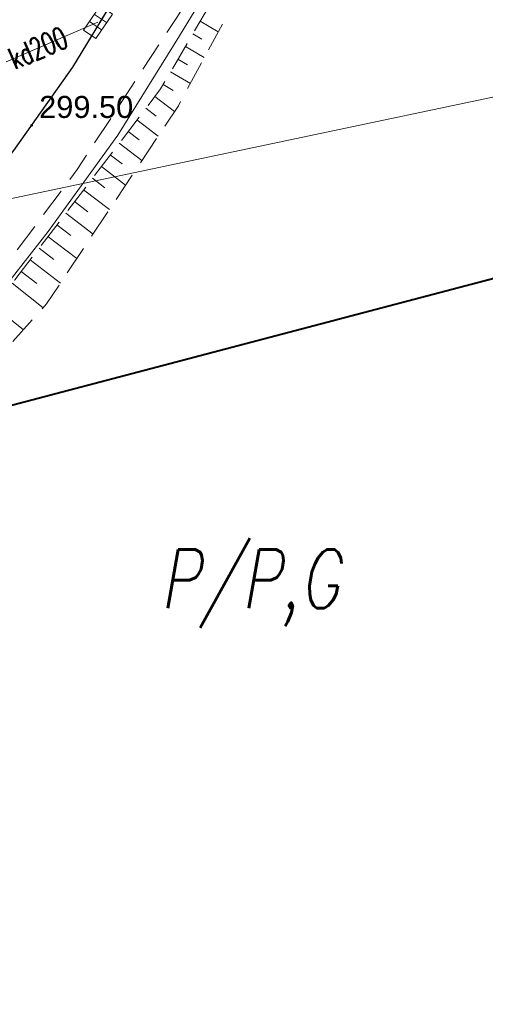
# Model space of a CAD drawing. Header units: metres. Extents: x 6567600 to 13135881, y 5574237 to 11149086.
# Tile 20 of 120: x 6567942 to 6567958, y 5574359 to 5574393. Entities that reach past the tile are written whole.
import ezdxf
from ezdxf.enums import TextEntityAlignment as Align

# ---------------------------------------------------------------- set-up
doc = ezdxf.new("R2010")
doc.units = ezdxf.units.M
doc.linetypes.add('zzzxref_260316$0$_MDCP$0$L_0_03', pattern=[1, 0.5, -0.5])
doc.linetypes.add('zzzxref_260316$0$_MDCP$0$L_0_04', pattern=[1.5, 1, -0.5])
for name, color, linetype, lineweight in [('zzzxref_260316$0$_MDCP$0$EGB_DzialkaEwidencyjna', 7, 'Continuous', 18), ('zzzxref_260316$0$_MDCP$0$EGB_Klasouzytek', 92, 'Continuous', 18), ('zzzxref_260316$0$_MDCP$0$EGB_KonturUzytkuGruntowego', 92, 'Continuous', 18), ('zzzxref_260316$0$_MDCP$0$GES_UrzadzeniaSiecKanalizacyjna_P', 7, 'Continuous', 18), ('zzzxref_260316$0$_MDCP$0$KR_ObiektKarto', 7, 'Continuous', 18), ('zzzxref_260316$0$_MDCP$0$MP_LINIE_REGULAC', 135, 'Continuous', 40), ('zzzxref_260316$0$_MDCP$0$OT_Komunikacja', 7, 'Continuous', 18), ('zzzxref_260316$0$_MDCP$0$OT_Skarpa', 7, 'Continuous', 18), ('zzzxref_260316$0$_MDCP$0$OTRS', 7, 'Continuous', 13), ('zzzxref_260316$0$_MDCP$0$OTRS_O', 7, 'Continuous', 20), ('zzzxref_260316$0$_MDCP$1$GES_PrzewodKanalizacyjny', 36, 'Continuous', 18), ('zzzxref_260316$0$_MDCP$1$GES_PrzewodWodociagowy', 5, 'Continuous', 18)]:
    doc.layers.add(name, color=color, linetype=linetype, lineweight=lineweight)
doc.layers.add('zzzxref_260316$0$PR1183 Chorzów Metalowców V09_TT$0$FORMA - Arch 01 - PZT 1 Strefy', color=7, linetype='Continuous')
doc.styles.add('zzzxref_260316$0$$TD_AUDIT_GENERATED_(9E133)', font='simplex.shx')
doc.styles.add('zzzxref_260316$0$$TD_AUDIT_GENERATED_(9E16A)', font='arial.ttf', dxfattribs={"width": 0.9})
doc.linetypes.add('zzzxref_260316$0$_MDCP$0$L_0_A0_SHX', pattern='A,0,-0.25,-0.5,-0.5,-0.5,[4,GML_DCP.shx,S=0.05,R=0,X=0,Y=0],-0.5,-0.5,-0.5,-0.25', length=3.5)

# ---------------------------------------------------------------- blocks, each defined once
blk = doc.blocks.new('zzzxref_260316$0$_MDCP$0$OTRS')
at = {"layer": 'zzzxref_260316$0$_MDCP$0$OTRS', "color": 0, "lineweight": -3, "const_width": 0.09}
blk.add_lwpolyline([(-0.045, 0, 1), (0.045, 0, 1)], format="xyb", close=True, dxfattribs=at)
at = {"layer": 'zzzxref_260316$0$_MDCP$0$OTRS_O', "color": 0, "style": 'zzzxref_260316$0$$TD_AUDIT_GENERATED_(9E16A)'}
blk.add_attdef('RZEDNA', (0.514, 0.515), '', height=1.5, dxfattribs=at)
blk = doc.blocks.new('zzzxref_260316$0$_MDCP$0$other_SUKK')
at = {"color": 0, "linetype": 'Continuous', "lineweight": 18, "flags": 128}
blk.add_lwpolyline([(1, 0.5), (1, -0.5), (-1, -0.5), (-1, 0.5), (1, 0.5)], close=True, dxfattribs=at)
for points in [[(-0.3, 0.5), (-0.3, -0.5)], [(0.3, 0.5), (0.3, -0.5)]]:
    blk.add_lwpolyline(points, dxfattribs=at)
blk = doc.blocks.new('zzzxref_260316')
at = {"layer": 'zzzxref_260316$0$PR1183 Chorzów Metalowców V09_TT$0$FORMA - Arch 01 - PZT 1 Strefy', "linetype": 'Continuous', "lineweight": 0, "true_color": 0x577933}
h = blk.add_hatch(dxfattribs=at)
h.set_pattern_fill('ANSI31', color=77, scale=3, style=0)
h.set_pattern_definition([(45, (0, 1.2501), (-0.265165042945, 0.265165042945), [])])
h.paths.add_polyline_path([(6567874.014, 5574370.037), (6567903.73, 5574376.76), (6567926.87, 5574389.48), (6567941.769, 5574411.258), (6567945.87, 5574426.93), (6567946.274, 5574439.041), (6567944.961, 5574439.568), (6567943.09, 5574448.275), (6567939.696, 5574459.298), (6567938.856, 5574458.437), (6567945.454, 5574427.738), (6567940.566, 5574426.687), (6567942.208, 5574419.044, -0.198349), (6567940.833, 5574411.513), (6567926.815, 5574391.018), (6567903.433, 5574378.164), (6567873.643, 5574371.762)])
at = {"layer": 'zzzxref_260316$0$_MDCP$0$EGB_DzialkaEwidencyjna', "linetype": 'Continuous', "lineweight": 18}
for p, q in [((6567870.09, 5574563.29), (6567937.22, 5574576.21)), ((6567937.22, 5574576.21), (6567953.2, 5574485.85)), ((6567921.55, 5574569.11), (6567849.51, 5574552.26)), ((6567946.41, 5574443.1), (6567921.55, 5574569.11)), ((6567848.19, 5574557.83), (6567870.09, 5574563.29)), ((6567849.51, 5574552.26), (6567848.19, 5574557.83)), ((6567953.2, 5574485.85), (6567954.34, 5574479.4)), ((6567954.34, 5574479.4), (6567964.63, 5574421.22)), ((6567945.87, 5574426.93), (6567946.41, 5574443.1)), ((6567941.78, 5574411.28), (6567945.87, 5574426.93)), ((6567964.63, 5574421.22), (6567961.98, 5574385.01)), ((6567926.87, 5574389.48), (6567941.78, 5574411.28)), ((6567903.73, 5574376.76), (6567926.87, 5574389.48)), ((6567961.98, 5574385.01), (6567940.38, 5574379.35)), ((6567940.38, 5574379.35), (6567927.03, 5574350.99)), ((6567864.17, 5574367.81), (6567903.73, 5574376.76)), ((6567869.98, 5574345.11), (6567864.17, 5574367.81)), ((6567921.32, 5574359.06), (6567869.98, 5574345.11)), ((6567923.464, 5574348.631), (6567921.32, 5574359.06)), ((6567927.03, 5574350.99), (6567923.464, 5574348.631))]:
    blk.add_line(p, q, dxfattribs=at)
at = {"layer": 'zzzxref_260316$0$_MDCP$0$EGB_Klasouzytek', "lineweight": 18}
blk.add_lwpolyline([(6567937.22, 5574576.21), (6567953.2, 5574485.85), (6567954.34, 5574479.4), (6567964.63, 5574421.22), (6567961.98, 5574385.01), (6567940.38, 5574379.35), (6567928.595, 5574354.314)], dxfattribs=at)
at = {"layer": 'zzzxref_260316$0$_MDCP$0$EGB_KonturUzytkuGruntowego', "linetype": 'zzzxref_260316$0$_MDCP$0$L_0_03', "lineweight": 18}
blk.add_lwpolyline([(6567953.2, 5574485.85), (6567954.34, 5574479.4), (6567964.63, 5574421.22), (6567961.98, 5574385.01), (6567940.38, 5574379.35), (6567928.595, 5574354.314)], dxfattribs=at)
at = {"layer": 'zzzxref_260316$0$_MDCP$0$KR_ObiektKarto', "linetype": 'Continuous', "lineweight": 18, "flags": 128}
for points in [[(6567948.011, 5574392.751), (6567948.627, 5574392.391)], [(6567947.759, 5574392.319), (6567948.074, 5574392.135)], [(6567947.507, 5574391.887), (6567948.153, 5574391.51)], [(6567947.254, 5574391.455), (6567947.585, 5574391.262)], [(6567947.002, 5574391.024), (6567947.679, 5574390.629)], [(6567946.75, 5574390.592), (6567947.096, 5574390.39)], [(6567946.465, 5574390.182), (6567947.137, 5574389.67)], [(6567946.162, 5574389.785), (6567946.511, 5574389.519)], [(6567945.858, 5574389.387), (6567946.582, 5574388.835)], [(6567945.555, 5574388.99), (6567945.93, 5574388.704)], [(6567945.252, 5574388.592), (6567946.027, 5574388.001)], [(6567944.948, 5574388.195), (6567945.349, 5574387.889)], [(6567944.645, 5574387.797), (6567945.472, 5574387.166)], [(6567944.342, 5574387.4), (6567944.768, 5574387.075)], [(6567944.038, 5574387.002), (6567944.917, 5574386.332)], [(6567943.735, 5574386.605), (6567944.187, 5574386.26)], [(6567943.432, 5574386.207), (6567944.362, 5574385.498)], [(6567943.129, 5574385.81), (6567943.606, 5574385.445)], [(6567942.825, 5574385.412), (6567943.807, 5574384.663)], [(6567942.522, 5574385.015), (6567943.026, 5574384.63)], [(6567942.219, 5574384.617), (6567943.252, 5574383.829)], [(6567941.915, 5574384.22), (6567942.445, 5574383.816)], [(6567941.609, 5574383.824), (6567942.659, 5574382.984)], [(6567940.984, 5574383.044), (6567941.99, 5574382.239)]]:
    blk.add_lwpolyline(points, dxfattribs=at)
at = {"layer": 'zzzxref_260316$0$_MDCP$0$MP_LINIE_REGULAC', "linetype": 'Continuous'}
blk.add_lwpolyline([(6567928.454, 5574354.229), (6567940.318, 5574379.339), (6567965.138, 5574385.87)], dxfattribs=at)
at = {"layer": 'zzzxref_260316$0$_MDCP$0$OT_Komunikacja', "linetype": 'zzzxref_260316$0$_MDCP$0$L_0_A0_SHX', "lineweight": 18}
for p, q in [((6567954.473, 5574406.634), (6567957.111, 5574414.196)), ((6567952.944, 5574402.951), (6567954.473, 5574406.634)), ((6567951.238, 5574399.278), (6567952.944, 5574402.951)), ((6567949.364, 5574395.673), (6567951.238, 5574399.278)), ((6567947.313, 5574392.248), (6567949.364, 5574395.673)), ((6567945.207, 5574388.873), (6567947.313, 5574392.248)), ((6567942.835, 5574385.586), (6567945.207, 5574388.873)), ((6567940.392, 5574382.478), (6567942.835, 5574385.586)), ((6567937.746, 5574379.438), (6567940.392, 5574382.478)), ((6567935.054, 5574376.545), (6567937.746, 5574379.438)), ((6567932.132, 5574373.685), (6567935.054, 5574376.545)), ((6567929.174, 5574371.072), (6567932.132, 5574373.685)), ((6567926.012, 5574368.556), (6567929.174, 5574371.072)), ((6567922.741, 5574366.209), (6567926.012, 5574368.556)), ((6567919.37, 5574364.011), (6567922.741, 5574366.209)), ((6567915.985, 5574362.056), (6567919.37, 5574364.011)), ((6567912.426, 5574360.104), (6567915.985, 5574362.056)), ((6567908.821, 5574358.417), (6567912.426, 5574360.104)), ((6567905.144, 5574356.882), (6567908.821, 5574358.417)), ((6567901.362, 5574355.506), (6567905.144, 5574356.882)), ((6567897.522, 5574354.273), (6567901.362, 5574355.506)), ((6567893.734, 5574353.163), (6567897.522, 5574354.273)), ((6567885.988, 5574350.992), (6567893.734, 5574353.163)), ((6567870.564, 5574346.733), (6567885.988, 5574350.992)), ((6567866.341, 5574345.538), (6567870.564, 5574346.733))]:
    blk.add_line(p, q, dxfattribs=at)
at = {"layer": 'zzzxref_260316$0$_MDCP$0$OT_Komunikacja', "linetype": 'Continuous', "lineweight": 18}
for p, q in [((6567954.473, 5574406.634), (6567957.111, 5574414.196)), ((6567952.944, 5574402.951), (6567954.473, 5574406.634)), ((6567951.238, 5574399.278), (6567952.944, 5574402.951)), ((6567949.364, 5574395.673), (6567951.238, 5574399.278)), ((6567947.313, 5574392.248), (6567949.364, 5574395.673)), ((6567945.207, 5574388.873), (6567947.313, 5574392.248)), ((6567942.835, 5574385.586), (6567945.207, 5574388.873)), ((6567940.392, 5574382.478), (6567942.835, 5574385.586)), ((6567937.746, 5574379.438), (6567940.392, 5574382.478)), ((6567935.054, 5574376.545), (6567937.746, 5574379.438)), ((6567932.132, 5574373.685), (6567935.054, 5574376.545)), ((6567929.174, 5574371.072), (6567932.132, 5574373.685)), ((6567926.012, 5574368.556), (6567929.174, 5574371.072)), ((6567922.741, 5574366.209), (6567926.012, 5574368.556)), ((6567919.37, 5574364.011), (6567922.741, 5574366.209)), ((6567915.985, 5574362.056), (6567919.37, 5574364.011)), ((6567912.426, 5574360.104), (6567915.985, 5574362.056)), ((6567908.821, 5574358.417), (6567912.426, 5574360.104)), ((6567905.144, 5574356.882), (6567908.821, 5574358.417)), ((6567901.362, 5574355.506), (6567905.144, 5574356.882)), ((6567897.522, 5574354.273), (6567901.362, 5574355.506)), ((6567893.734, 5574353.163), (6567897.522, 5574354.273)), ((6567885.988, 5574350.992), (6567893.734, 5574353.163)), ((6567870.564, 5574346.733), (6567885.988, 5574350.992)), ((6567866.341, 5574345.538), (6567870.564, 5574346.733))]:
    blk.add_line(p, q, dxfattribs=at)
at = {"layer": 'zzzxref_260316$0$_MDCP$0$OT_Komunikacja', "color": 7, "linetype": 'Continuous', "lineweight": 25, "flags": 128}
blk.add_lwpolyline([(6567945.062, 5574393.494), (6567943.667, 5574391.188), (6567941.714, 5574388.428), (6567939.717, 5574385.726), (6567938.499, 5574384.155), (6567936.766, 5574382.158), (6567934.651, 5574379.867), (6567932.034, 5574377.144), (6567929.626, 5574374.868), (6567927.159, 5574372.769), (6567924.721, 5574370.845), (6567920.178, 5574367.514), (6567919.163, 5574366.875), (6567917.209, 5574365.668), (6567912.846, 5574363.203), (6567908.053, 5574360.812), (6567905.63, 5574359.784), (6567900.842, 5574357.997)], dxfattribs=at)
at = {"layer": 'zzzxref_260316$0$_MDCP$0$OT_Komunikacja', "color": 7, "linetype": 'zzzxref_260316$0$_MDCP$0$L_0_04', "lineweight": 18, "flags": 128}
blk.add_lwpolyline([(6567954.89, 5574468.512), (6567956.089, 5574463.26), (6567957.252, 5574458.143), (6567957.794, 5574455.218), (6567958.727, 5574450.183), (6567959.058, 5574447.861), (6567959.67, 5574442.376), (6567959.67, 5574436.486), (6567959.545, 5574431.99), (6567959.099, 5574427.014), (6567958.044, 5574420.969), (6567957.324, 5574417.445), (6567956.07, 5574412.854), (6567954.526, 5574407.996), (6567952.42, 5574402.809), (6567950.598, 5574398.897), (6567948.007, 5574394.119), (6567947.234, 5574392.908), (6567943.824, 5574387.695), (6567941.21, 5574384.2), (6567938.511, 5574380.967), (6567935.556, 5574377.712), (6567933.248, 5574375.394), (6567930.983, 5574373.286), (6567929, 5574371.503), (6567927.008, 5574369.919), (6567923.991, 5574367.643), (6567920.708, 5574365.356), (6567918.61, 5574364.087), (6567916.996, 5574363.184), (6567918.799, 5574366.142), (6567919.163, 5574366.875), (6567920.178, 5574367.514), (6567924.721, 5574370.845), (6567927.159, 5574372.769), (6567929.626, 5574374.868), (6567932.034, 5574377.144), (6567934.651, 5574379.867), (6567936.766, 5574382.158), (6567938.499, 5574384.155), (6567939.717, 5574385.726), (6567941.714, 5574388.428), (6567943.667, 5574391.188), (6567945.062, 5574393.494), (6567946.829, 5574396.401), (6567947.856, 5574398.247), (6567949.105, 5574400.712), (6567950.226, 5574403.154), (6567951.475, 5574406.082), (6567953.08, 5574410.424), (6567953.824, 5574412.7), (6567954.863, 5574416.361), (6567955.634, 5574419.668), (6567956.001, 5574421.378), (6567956.525, 5574424.251), (6567956.882, 5574426.779), (6567957.102, 5574428.646), (6567957.291, 5574430.461), (6567957.448, 5574433.219), (6567957.584, 5574436.196), (6567957.494, 5574439.375), (6567957.326, 5574443.683), (6567956.865, 5574448.256), (6567955.717, 5574455.051), (6567954.618, 5574460.152), (6567953.982, 5574463.046), (6567953.196, 5574466.527), (6567952.865, 5574468.02), (6567953.104, 5574468.962), (6567953.7, 5574470.618), (6567954.406, 5574471.956), (6567954.979, 5574472.711), (6567955.47, 5574473.02), (6567955.795, 5574470.584)], close=True, dxfattribs=at)
at = {"layer": 'zzzxref_260316$0$_MDCP$0$OT_Skarpa', "color": 7, "linetype": 'zzzxref_260316$0$_MDCP$0$L_0_04', "lineweight": 18, "flags": 128}
blk.add_lwpolyline([(6567955.232, 5574406.177), (6567951.756, 5574398.203), (6567947.269, 5574389.868), (6567942.777, 5574383.115), (6567937.448, 5574377.183), (6567930.261, 5574370.129), (6567925.735, 5574366.886), (6567916.441, 5574361.219), (6567908.061, 5574356.673), (6567903.277, 5574354.979), (6567890.931, 5574351.328), (6567881.688, 5574348.638), (6567870.25, 5574345.423), (6567870.125, 5574346.245), (6567881.513, 5574349.229), (6567890.859, 5574351.844), (6567903.074, 5574355.601), (6567907.897, 5574357.115), (6567916.207, 5574361.546), (6567925.258, 5574367.328), (6567929.831, 5574370.951), (6567936.889, 5574377.931), (6567941.701, 5574383.939), (6567946.663, 5574390.442), (6567951.323, 5574398.426), (6567954.838, 5574406.196), (6567955.936, 5574410.199)], close=True, dxfattribs=at)
at = {"layer": 'zzzxref_260316$0$_MDCP$1$GES_PrzewodKanalizacyjny', "color": 36, "linetype": 'Continuous', "lineweight": 18, "flags": 128}
blk.add_lwpolyline([(6567944.53, 5574392.72), (6567940.45, 5574390.96)], dxfattribs=at)
at = {"layer": 'zzzxref_260316$0$_MDCP$1$GES_PrzewodWodociagowy', "color": 5, "linetype": 'Continuous', "lineweight": 18}
blk.add_lwpolyline([(6567931.67, 5574356.163), (6567925.94, 5574383.41), (6567967.469, 5574392.165)], dxfattribs=at)
at = {"layer": 'zzzxref_260316$0$_MDCP$0$GES_UrzadzeniaSiecKanalizacyjna_P', "color": 36, "linetype": 'Continuous', "xscale": 0.5, "yscale": 0.5, "zscale": 0.5, "rotation": 55.49776084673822}
blk.add_blockref('zzzxref_260316$0$_MDCP$0$other_SUKK', (6567944.53, 5574392.72), dxfattribs=at)
at = {"layer": 'zzzxref_260316$0$_MDCP$0$OTRS', "xscale": 0.5, "yscale": 0.5, "zscale": 0.5}
blk.add_blockref('zzzxref_260316$0$_MDCP$0$OTRS', (6567942.269, 5574389.197, 299.504), dxfattribs=at).add_auto_attribs({'RZEDNA': '299.50'})
at = {"layer": 'zzzxref_260316$0$_MDCP$0$MP_LINIE_REGULAC', "linetype": 'Continuous', "style": 'zzzxref_260316$0$$TD_AUDIT_GENERATED_(9E133)', "oblique": 10, "width": 0.75}
blk.add_text('P/P,G', height=2, dxfattribs=at).set_placement((6567946.648, 5574372.751))
at = {"layer": 'zzzxref_260316$0$_MDCP$1$GES_PrzewodKanalizacyjny', "color": 36, "lineweight": 15, "style": 'zzzxref_260316$0$$TD_AUDIT_GENERATED_(9E133)', "width": 0.66}
blk.add_text('kd200', height=0.75, rotation=-336.7, dxfattribs=at).set_placement((6567942.49, 5574391.84), align=Align.MIDDLE_CENTER)

msp = doc.modelspace()

# ---------------------------------------------------------------- block references
at = {"ltscale": 0.5}
msp.add_blockref('zzzxref_260316', (0, 0), dxfattribs=at)

doc.saveas('drawing.dxf')
